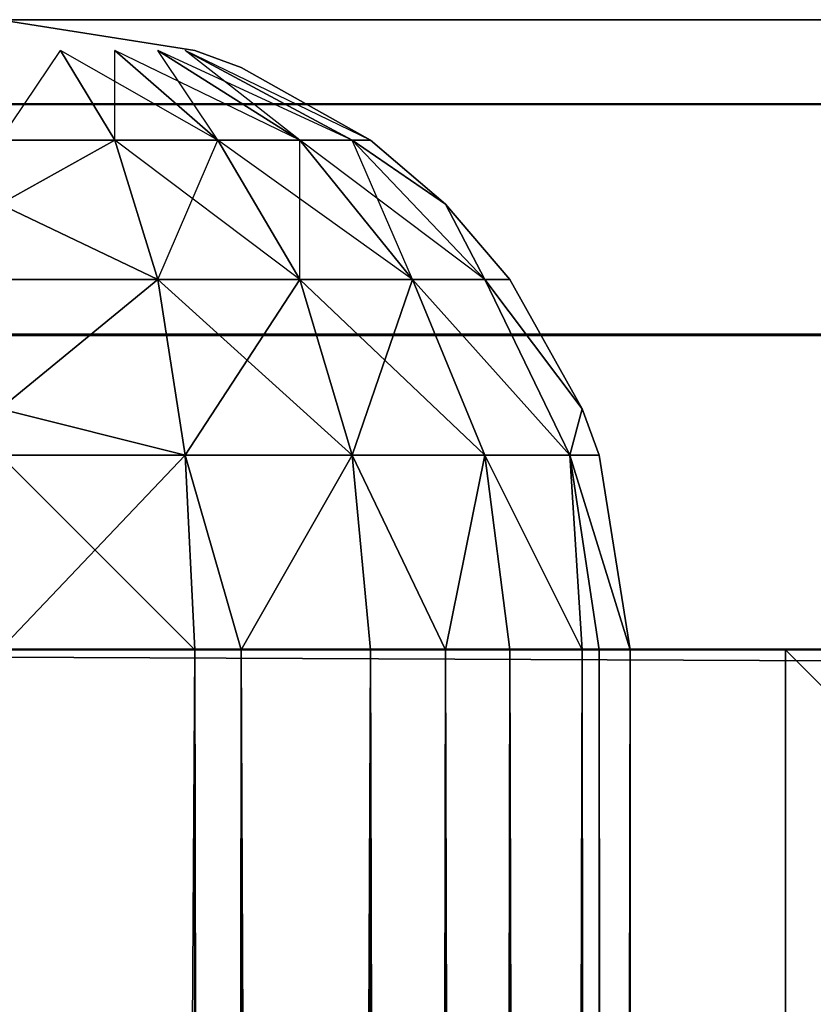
# Model space of a CAD drawing. Extents: x 0 to 602, y -131 to 3.
# Tile 29 of 167: x 4.436 to 5.066, y -106.834 to -106.053. Entities that reach past the tile are written whole.
import ezdxf

# ---------------------------------------------------------------- set-up
doc = ezdxf.new("R2010")
doc.units = 0
doc.header["$LTSCALE"] = 25.4
doc.layers.get('0').update_dxf_attribs({"color": 13, "linetype": 'CONTINUOUS'})

# ---------------------------------------------------------------- blocks, each defined once
blk = doc.blocks.new('PICASSO-LED-8131_STL')
at = {"color": 0}
for p, q in [((25.16749, 601.67096, 23.42758), (25.16749, 5.67091, 23.42758)), ((25.16749, 5.67091, 35.42758), (25.16749, 601.67096, 35.42758)), ((25.16749, 601.67096, 23.42758), (25.16749, 5.67091, 23.42758)), ((25.16749, 5.67091, 35.42758), (25.16749, 601.67096, 35.42758)), ((25.41749, 5.67091, 23.49457), (25.41749, 601.67096, 23.49457)), ((25.41749, 5.67091, 23.49457), (25.41749, 601.67096, 23.49457)), ((25.41749, 601.67096, 35.3606), (25.41749, 5.67091, 35.3606)), ((25.41749, 601.67096, 35.3606), (25.41749, 5.67091, 35.3606)), ((25.6005, 5.67091, 23.67758), (25.6005, 601.67096, 23.67758)), ((25.6005, 5.67091, 23.67758), (25.6005, 601.67096, 23.67758)), ((25.6005, 601.67096, 35.17758), (25.6005, 5.67091, 35.17758)), ((25.6005, 601.67096, 35.17758), (25.6005, 5.67091, 35.17758)), ((25.66749, 601.67096, 34.92758), (25.66749, 324.17093, 34.92758)), ((25.66749, 324.17093, 23.92758), (25.66749, 601.67096, 23.92758)), ((25.66749, 324.17093, 23.92758), (25.66749, 601.67096, 23.92758)), ((25.66749, 601.67096, 34.92758), (25.66749, 324.17093, 34.92758)), ((25.16749, 600.13989, 23.31002), (25.16749, 600.29437, 23.3345)), ((25.16749, 600.29437, 21.30967), (25.16749, 600.13989, 21.33414)), ((25.16749, 600.29437, 21.30967), (25.16749, 600.13989, 21.33414)), ((25.16749, 600.13989, 23.31002), (25.16749, 600.29437, 23.3345)), ((25.322, 600.29437, 21.33414), (25.322, 600.14746, 21.35742)), ((25.35883, 600.29437, 21.34773), (25.322, 600.14746, 21.35742)), ((25.322, 600.29437, 23.31002), (25.322, 600.14746, 23.28675)), ((25.322, 600.14746, 23.28675), (25.35883, 600.29437, 23.29643)), ((25.35883, 600.29437, 21.34773), (25.46138, 600.16937, 21.42496)), ((25.35883, 600.29437, 21.34773), (25.46138, 600.16937, 21.42496)), ((25.35883, 600.29437, 23.29643), (25.46138, 600.16937, 23.21921)), ((25.35883, 600.29437, 23.29643), (25.46138, 600.16937, 23.21921)), ((25.46138, 600.29437, 21.40516), (25.46138, 600.16937, 21.42496)), ((25.52105, 600.29437, 21.45612), (25.46138, 600.16937, 21.42496)), ((25.46138, 600.29437, 23.239), (25.46138, 600.16937, 23.21921)), ((25.46138, 600.16937, 23.21921), (25.52105, 600.29437, 23.18805)), ((25.52105, 600.29437, 21.45612), (25.572, 600.20355, 21.53016)), ((25.52105, 600.29437, 23.18805), (25.572, 600.20355, 23.114)), ((25.572, 600.29437, 21.51578), (25.572, 600.20355, 21.53016)), ((25.572, 600.29437, 21.51578), (25.64302, 600.24664, 21.66273)), ((25.66749, 600.29437, 21.80967), (25.64302, 600.13989, 21.80967)), ((25.66749, 600.29437, 22.8345), (25.64302, 600.13989, 22.8345)), ((25.572, 600.20355, 21.53016), (25.64302, 600.24664, 21.66273)), ((25.572, 600.20355, 23.114), (25.64302, 600.24664, 22.98144)), ((25.572, 600.12164, 23.07226), (25.64302, 600.24664, 22.98144)), ((25.46138, 600.16937, 21.42496), (25.572, 600.20355, 21.53016)), ((25.46138, 600.16937, 23.21921), (25.572, 600.20355, 23.114)), ((25.46138, 600.16937, 23.21921), (25.572, 600.20355, 23.114)), ((25.46138, 600.05658, 23.16175), (25.572, 600.20355, 23.114)), ((25.572, 600.12164, 21.57191), (25.64302, 600.20355, 21.68467)), ((25.572, 600.20355, 21.53016), (25.572, 600.12164, 21.57191)), ((25.572, 600.20355, 21.53016), (25.64302, 600.20355, 21.68467)), ((25.572, 600.12164, 23.07226), (25.572, 600.20355, 23.114)), ((25.572, 600.12164, 23.07226), (25.64302, 600.20355, 22.95949)), ((25.572, 600.05658, 23.00724), (25.64302, 600.20355, 22.95949)), ((25.322, 600.14746, 21.35742), (25.46138, 600.16937, 21.42496)), ((25.322, 600.14746, 21.35742), (25.46138, 600.16937, 21.42496)), ((25.322, 600.14746, 23.28675), (25.46138, 600.16937, 23.21921)), ((25.322, 600.14746, 23.28675), (25.46138, 600.16937, 23.21921)), ((25.46138, 600.16937, 21.42496), (25.46138, 600.05658, 21.48242)), ((25.46138, 600.16937, 21.42496), (25.46138, 600.05658, 21.48242)), ((25.46138, 600.16937, 21.42496), (25.572, 600.12164, 21.57191)), ((25.46138, 600.05658, 23.16175), (25.46138, 600.16937, 23.21921)), ((25.46138, 600.05658, 23.16175), (25.46138, 600.16937, 23.21921)), ((25.572, 600.05658, 21.63693), (25.64302, 600.16937, 21.71885)), ((25.572, 600.12164, 21.57191), (25.64302, 600.16937, 21.71885)), ((25.572, 600.05658, 23.00724), (25.64302, 600.16937, 22.92531)), ((25.572, 600.01489, 22.92531), (25.64302, 600.16937, 22.92531)), ((25.16749, 600.10303, 21.34773), (25.322, 600.14746, 21.35742)), ((25.16749, 600.13989, 21.33414), (25.322, 600.14746, 21.35742)), ((25.16749, 600.13989, 23.31002), (25.322, 600.14746, 23.28675)), ((25.16749, 600.10303, 23.29643), (25.322, 600.14746, 23.28675)), ((25.322, 600.14746, 21.35742), (25.322, 600.01489, 21.42496)), ((25.322, 600.14746, 21.35742), (25.322, 600.01489, 21.42496)), ((25.322, 600.01489, 23.21921), (25.322, 600.14746, 23.28675)), ((25.322, 600.01489, 23.21921), (25.322, 600.14746, 23.28675)), ((25.572, 600.01489, 21.71885), (25.64302, 600.14746, 21.76193)), ((25.572, 600.05658, 21.63693), (25.64302, 600.14746, 21.76193)), ((25.572, 600.01489, 22.92531), (25.64302, 600.14746, 22.88224)), ((25.572, 600.00049, 22.8345), (25.64302, 600.14746, 22.88224)), ((25.16749, 600.13989, 23.31002), (1.16749, 600.13989, 23.31002)), ((25.16749, 600.13989, 23.31002), (1.16749, 600.13989, 23.31002)), ((25.16749, 600.13989, 21.33414), (1.16749, 600.13989, 21.33414)), ((25.16749, 600.13989, 21.33414), (1.16749, 600.13989, 21.33414)), ((25.16749, 600.10303, 23.29643), (25.16749, 600.13989, 23.31002)), ((25.16749, 600.13989, 21.33414), (25.16749, 600.10303, 21.34773)), ((25.64302, 600.13989, 21.80967), (25.62943, 600.10303, 21.80967)), ((25.64302, 600.13989, 22.8345), (25.62943, 600.10303, 22.8345)), ((25.64302, 600.13989, 21.80967), (25.64302, 600.13989, 22.8345)), ((25.64302, 600.13989, 21.80967), (25.64302, 600.13989, 22.8345)), ((25.46138, 600.05658, 21.48242), (25.572, 600.12164, 21.57191)), ((25.46138, 600.05658, 23.16175), (25.572, 600.12164, 23.07226)), ((25.46138, 599.9671, 23.07226), (25.572, 600.12164, 23.07226)), ((25.572, 600.12164, 21.57191), (25.572, 600.05658, 21.63693)), ((25.572, 600.05658, 23.00724), (25.572, 600.12164, 23.07226)), ((25.16749, 600.10303, 23.29643), (1.16749, 600.10303, 23.29643)), ((25.16749, 600.10303, 23.29643), (1.16749, 600.10303, 23.29643)), ((25.16749, 600.10303, 21.34773), (1.16749, 600.10303, 21.34773)), ((25.16749, 600.10303, 21.34773), (1.16749, 600.10303, 21.34773)), ((25.16749, 600.00049, 23.239), (25.16749, 600.10303, 23.29643)), ((25.16749, 600.10303, 21.34773), (25.16749, 600.00049, 21.40516)), ((25.16749, 600.10303, 21.34773), (25.16749, 600.00049, 21.40516)), ((25.16749, 600.10303, 21.34773), (25.322, 600.01489, 21.42496)), ((25.16749, 600.10303, 21.34773), (25.322, 600.01489, 21.42496)), ((25.16749, 600.10303, 23.29643), (25.322, 600.01489, 23.21921)), ((25.16749, 600.00049, 23.239), (25.16749, 600.10303, 23.29643)), ((25.16749, 600.10303, 23.29643), (25.322, 600.01489, 23.21921)), ((25.62943, 600.10303, 21.80967), (25.572, 600.00049, 21.80967)), ((25.62943, 600.10303, 22.8345), (25.572, 600.00049, 22.8345)), ((25.62943, 600.10303, 21.80967), (25.62943, 600.10303, 22.8345)), ((25.62943, 600.10303, 21.80967), (25.62943, 600.10303, 22.8345)), ((25.322, 600.01489, 21.42496), (25.46138, 600.05658, 21.48242)), ((25.322, 600.01489, 21.42496), (25.46138, 600.05658, 21.48242)), ((25.322, 600.01489, 23.21921), (25.46138, 600.05658, 23.16175)), ((25.322, 600.01489, 23.21921), (25.46138, 600.05658, 23.16175)), ((25.46138, 600.05658, 21.48242), (25.46138, 599.9671, 21.57191)), ((25.46138, 599.9671, 21.57191), (25.572, 600.05658, 21.63693)), ((25.46138, 600.05658, 21.48242), (25.46138, 599.9671, 21.57191)), ((25.46138, 600.05658, 21.48242), (25.572, 600.05658, 21.63693)), ((25.46138, 599.9671, 23.07226), (25.46138, 600.05658, 23.16175)), ((25.46138, 599.9671, 23.07226), (25.46138, 600.05658, 23.16175)), ((25.46138, 599.9671, 23.07226), (25.572, 600.05658, 23.00724)), ((25.46138, 599.90967, 22.95949), (25.572, 600.05658, 23.00724)), ((25.572, 600.05658, 21.63693), (25.572, 600.01489, 21.71885)), ((25.572, 600.01489, 22.92531), (25.572, 600.05658, 23.00724)), ((25.16749, 599.9408, 21.45612), (25.322, 600.01489, 21.42496)), ((25.16749, 600.00049, 21.40516), (25.322, 600.01489, 21.42496)), ((25.16749, 600.00049, 23.239), (25.322, 600.01489, 23.21921)), ((25.16749, 599.9408, 23.18805), (25.322, 600.01489, 23.21921)), ((25.322, 600.01489, 21.42496), (25.322, 599.90967, 21.53016)), ((25.322, 600.01489, 21.42496), (25.322, 599.90967, 21.53016)), ((25.322, 599.90967, 23.114), (25.322, 600.01489, 23.21921)), ((25.322, 599.90967, 23.114), (25.322, 600.01489, 23.21921)), ((25.46138, 599.90967, 21.68467), (25.572, 600.01489, 21.71885)), ((25.46138, 599.90967, 21.68467), (25.572, 600.01489, 21.71885)), ((25.46138, 599.9671, 21.57191), (25.572, 600.01489, 21.71885)), ((25.46138, 599.90967, 22.95949), (25.572, 600.01489, 22.92531)), ((25.52105, 599.9408, 21.80967), (25.572, 600.01489, 21.71885)), ((25.52105, 599.9408, 22.8345), (25.572, 600.01489, 22.92531)), ((25.572, 600.00049, 22.8345), (25.572, 600.01489, 22.92531)), ((25.16749, 600.00049, 23.239), (1.16749, 600.00049, 23.239)), ((25.16749, 600.00049, 23.239), (1.16749, 600.00049, 23.239)), ((25.16749, 600.00049, 21.40516), (1.16749, 600.00049, 21.40516)), ((25.16749, 600.00049, 21.40516), (1.16749, 600.00049, 21.40516)), ((25.16749, 599.9408, 23.18805), (25.16749, 600.00049, 23.239)), ((25.16749, 600.00049, 21.40516), (25.16749, 599.9408, 21.45612)), ((25.572, 600.00049, 21.80967), (25.52105, 599.9408, 21.80967)), ((25.572, 600.00049, 22.8345), (25.52105, 599.9408, 22.8345)), ((25.572, 600.00049, 21.80967), (25.572, 600.00049, 22.8345)), ((25.572, 600.00049, 21.80967), (25.572, 600.00049, 22.8345)), ((25.322, 599.90967, 21.53016), (25.46138, 599.9671, 21.57191)), ((25.322, 599.90967, 21.53016), (25.46138, 599.9671, 21.57191)), ((25.322, 599.90967, 23.114), (25.46138, 599.9671, 23.07226)), ((25.322, 599.90967, 23.114), (25.46138, 599.9671, 23.07226)), ((25.46138, 599.9671, 21.57191), (25.46138, 599.90967, 21.68467)), ((25.46138, 599.9671, 21.57191), (25.46138, 599.90967, 21.68467)), ((25.46138, 599.90967, 22.95949), (25.46138, 599.9671, 23.07226)), ((25.46138, 599.90967, 22.95949), (25.46138, 599.9671, 23.07226)), ((25.16749, 599.9408, 23.18805), (1.16749, 599.9408, 23.18805)), ((25.16749, 599.9408, 23.18805), (1.16749, 599.9408, 23.18805)), ((25.16749, 599.9408, 21.45612), (1.16749, 599.9408, 21.45612)), ((25.16749, 599.9408, 21.45612), (1.16749, 599.9408, 21.45612)), ((25.16749, 599.88983, 23.12839), (25.16749, 599.9408, 23.18805)), ((25.16749, 599.9408, 21.45612), (25.16749, 599.88983, 21.51578)), ((25.16749, 599.9408, 21.45612), (25.322, 599.90967, 21.53016)), ((25.16749, 599.9408, 23.18805), (25.322, 599.90967, 23.114)), ((25.46138, 599.90967, 21.68467), (25.52105, 599.9408, 21.80967)), ((25.52105, 599.9408, 21.80967), (25.46138, 599.88983, 21.80967)), ((25.52105, 599.9408, 22.8345), (25.46138, 599.88983, 22.8345)), ((25.52105, 599.9408, 22.8345), (25.46138, 599.90967, 22.95949)), ((25.52105, 599.9408, 21.80967), (25.52105, 599.9408, 22.8345)), ((25.52105, 599.9408, 21.80967), (25.52105, 599.9408, 22.8345)), ((25.16749, 599.8324, 21.61833), (25.322, 599.90967, 21.53016)), ((25.16749, 599.88983, 21.51578), (25.322, 599.90967, 21.53016)), ((25.16749, 599.8324, 21.61833), (25.322, 599.90967, 21.53016)), ((25.16749, 599.88983, 23.12839), (25.322, 599.90967, 23.114)), ((25.16749, 599.8324, 23.02584), (25.322, 599.90967, 23.114)), ((25.16749, 599.8324, 23.02584), (25.322, 599.90967, 23.114)), ((25.322, 599.90967, 21.53016), (25.322, 599.8421, 21.66273)), ((25.322, 599.8421, 21.66273), (25.46138, 599.90967, 21.68467)), ((25.322, 599.90967, 21.53016), (25.322, 599.8421, 21.66273)), ((25.322, 599.8421, 21.66273), (25.46138, 599.90967, 21.68467)), ((25.322, 599.8421, 22.98144), (25.322, 599.90967, 23.114)), ((25.322, 599.8421, 22.98144), (25.322, 599.90967, 23.114)), ((25.322, 599.8421, 22.98144), (25.46138, 599.90967, 22.95949)), ((25.322, 599.8421, 22.98144), (25.46138, 599.90967, 22.95949)), ((25.35883, 599.8324, 21.80967), (25.46138, 599.90967, 21.68467)), ((25.35883, 599.8324, 21.80967), (25.46138, 599.90967, 21.68467)), ((25.35883, 599.8324, 22.8345), (25.46138, 599.90967, 22.95949)), ((25.35883, 599.8324, 22.8345), (25.46138, 599.90967, 22.95949)), ((25.46138, 599.88983, 21.80967), (25.46138, 599.90967, 21.68467)), ((25.46138, 599.88983, 22.8345), (25.46138, 599.90967, 22.95949)), ((25.16749, 599.88983, 23.12839), (1.16749, 599.88983, 23.12839)), ((25.16749, 599.88983, 23.12839), (1.16749, 599.88983, 23.12839)), ((25.16749, 599.88983, 21.51578), (1.16749, 599.88983, 21.51578)), ((25.16749, 599.88983, 21.51578), (1.16749, 599.88983, 21.51578)), ((25.16749, 599.8324, 23.02584), (25.16749, 599.88983, 23.12839)), ((25.16749, 599.88983, 21.51578), (25.16749, 599.8324, 21.61833)), ((25.16749, 599.88983, 21.51578), (25.16749, 599.8324, 21.61833)), ((25.16749, 599.8324, 23.02584), (25.16749, 599.88983, 23.12839)), ((25.46138, 599.88983, 21.80967), (25.35883, 599.8324, 21.80967)), ((25.46138, 599.88983, 21.80967), (25.35883, 599.8324, 21.80967)), ((25.46138, 599.88983, 22.8345), (25.35883, 599.8324, 22.8345)), ((25.46138, 599.88983, 22.8345), (25.35883, 599.8324, 22.8345)), ((25.46138, 599.88983, 21.80967), (25.46138, 599.88983, 22.8345)), ((25.46138, 599.88983, 21.80967), (25.46138, 599.88983, 22.8345)), ((25.16749, 599.81885, 21.65516), (25.322, 599.8421, 21.66273)), ((25.16749, 599.8324, 21.61833), (25.322, 599.8421, 21.66273)), ((25.16749, 599.8324, 23.02584), (25.322, 599.8421, 22.98144)), ((25.16749, 599.81885, 22.989), (25.322, 599.8421, 22.98144)), ((25.322, 599.81885, 21.80967), (25.322, 599.8421, 21.66273)), ((25.322, 599.8421, 21.66273), (25.35883, 599.8324, 21.80967)), ((25.322, 599.81885, 22.8345), (25.322, 599.8421, 22.98144)), ((25.35883, 599.8324, 22.8345), (25.322, 599.8421, 22.98144)), ((25.16749, 599.8324, 23.02584), (1.16749, 599.8324, 23.02584)), ((25.16749, 599.8324, 23.02584), (1.16749, 599.8324, 23.02584)), ((25.16749, 599.8324, 21.61833), (1.16749, 599.8324, 21.61833)), ((25.16749, 599.8324, 21.61833), (1.16749, 599.8324, 21.61833)), ((25.16749, 599.81885, 22.989), (25.16749, 599.8324, 23.02584)), ((25.16749, 599.8324, 21.61833), (25.16749, 599.81885, 21.65516)), ((25.35883, 599.8324, 21.80967), (25.322, 599.81885, 21.80967)), ((25.35883, 599.8324, 22.8345), (25.322, 599.81885, 22.8345)), ((25.35883, 599.8324, 21.80967), (25.35883, 599.8324, 22.8345)), ((25.35883, 599.8324, 21.80967), (25.35883, 599.8324, 22.8345)), ((25.16749, 599.81885, 22.989), (1.16749, 599.81885, 22.989)), ((25.16749, 599.81885, 22.989), (1.16749, 599.81885, 22.989)), ((25.16749, 599.81885, 21.65516), (1.16749, 599.81885, 21.65516)), ((25.16749, 599.81885, 21.65516), (1.16749, 599.81885, 21.65516)), ((25.16749, 599.79437, 22.8345), (25.16749, 599.81885, 22.989)), ((25.16749, 599.81885, 21.65516), (25.16749, 599.79437, 21.80967)), ((25.16749, 599.81885, 21.65516), (25.16749, 599.79437, 21.80967)), ((25.322, 599.81885, 21.80967), (25.16749, 599.79437, 21.80967)), ((25.322, 599.81885, 21.80967), (25.16749, 599.79437, 21.80967)), ((25.322, 599.81885, 22.8345), (25.16749, 599.79437, 22.8345)), ((25.16749, 599.79437, 22.8345), (25.16749, 599.81885, 22.989)), ((25.322, 599.81885, 22.8345), (25.16749, 599.79437, 22.8345)), ((25.322, 599.81885, 21.80967), (25.322, 599.81885, 22.8345)), ((25.322, 599.81885, 21.80967), (25.322, 599.81885, 22.8345)), ((1.16749, 599.79437, 22.8345), (25.16749, 599.79437, 22.8345)), ((1.16749, 599.79437, 22.8345), (25.16749, 599.79437, 22.8345)), ((1.16749, 599.79437, 21.80967), (25.16749, 599.79437, 21.80967)), ((1.16749, 599.79437, 21.80967), (25.16749, 599.79437, 21.80967)), ((25.16749, 599.79437, 21.80967), (25.16749, 599.79437, 22.8345)), ((25.16749, 599.79437, 21.80967), (25.16749, 599.79437, 22.8345))]:
    blk.add_line(p, q, dxfattribs=at)
at = {"color": 7}
for p, q in [((1.16749, 599.6709, 23.22758), (25.16749, 599.6709, 23.22758)), ((25.16749, 599.6709, 22.22758), (1.16749, 599.6709, 22.22758)), ((1.16749, 599.6709, 23.22758), (25.16749, 599.6709, 23.22758)), ((25.16749, 599.6709, 22.22758), (1.16749, 599.6709, 22.22758)), ((25.13342, 599.63684, 21.96876), (25.16749, 599.6709, 22.22758)), ((25.13342, 599.63684, 21.96876), (25.16749, 599.6709, 22.22758)), ((25.16749, 599.6709, 23.22758), (25.16749, 599.6709, 22.22758)), ((25.16749, 599.6709, 23.22758), (25.16749, 599.6709, 22.22758)), ((25.16749, 599.6709, 23.22758), (25.16749, 7.67092, 23.22758)), ((25.16749, 7.67092, 22.22758), (25.16749, 599.6709, 22.22758)), ((25.16749, 599.6709, 23.22758), (25.16749, 7.67092, 23.22758)), ((25.16749, 7.67092, 22.22758), (25.16749, 599.6709, 22.22758))]:
    blk.add_line(p, q, dxfattribs=at)
at = {"color": 0}
mesh = blk.add_polyface(dxfattribs=at)
corners = [(1.16749, 601.67096, 23.42758), (4.15177, 598.7749, 23.42758), (1.16749, 5.67091, 23.42758), (25.16749, 601.67096, 23.42758), (22.60363, 598.7749, 23.42758), (22.60363, 8.56692, 23.42758), (4.15177, 8.56692, 23.42758), (25.16749, 5.67091, 23.42758)]
mesh.append_faces([[corners[k] for k in face] for face in [(0, 1, 2), (1, 3, 4), (4, 3, 5), (2, 6, 7), (6, 2, 1), (7, 5, 3)]], dxfattribs={"vtx0": -1, "vtx1": -1, "color": 0})
mesh.append_faces([[corners[k] for k in face] for face in [(1, 0, 3), (7, 6, 5)]], dxfattribs={"vtx0": -1, "vtx2": -1, "color": 0})
mesh = blk.add_polyface(dxfattribs=at)
corners = [(25.16749, 5.67091, 35.42758), (1.16749, 601.67096, 35.42758), (1.16749, 5.67091, 35.42758), (25.16749, 601.67096, 35.42758)]
mesh.append_faces([[corners[k] for k in face] for face in [(0, 1, 2), (1, 0, 3)]], dxfattribs={"vtx0": -1, "color": 0})
mesh = blk.add_polyface(dxfattribs=at)
corners = [(25.41749, 601.67096, 23.49457), (25.16749, 5.67091, 23.42758), (25.16749, 601.67096, 23.42758), (25.41749, 5.67091, 23.49457)]
mesh.append_faces([[corners[k] for k in face] for face in [(0, 1, 2), (1, 0, 3)]], dxfattribs={"vtx0": -1, "color": 0})
mesh = blk.add_polyface(dxfattribs=at)
corners = [(25.41749, 5.67091, 35.3606), (25.16749, 601.67096, 35.42758), (25.16749, 5.67091, 35.42758), (25.41749, 601.67096, 35.3606)]
mesh.append_faces([[corners[k] for k in face] for face in [(0, 1, 2), (1, 0, 3)]], dxfattribs={"vtx0": -1, "color": 0})
mesh = blk.add_polyface(dxfattribs=at)
corners = [(25.41749, 601.67096, 23.49457), (25.6005, 5.67091, 23.67758), (25.41749, 5.67091, 23.49457), (25.6005, 601.67096, 23.67758)]
mesh.append_faces([[corners[k] for k in face] for face in [(0, 1, 2), (1, 0, 3)]], dxfattribs={"vtx0": -1, "color": 0})
mesh = blk.add_polyface(dxfattribs=at)
corners = [(25.6005, 601.67096, 35.17758), (25.41749, 5.67091, 35.3606), (25.6005, 5.67091, 35.17758), (25.41749, 601.67096, 35.3606)]
mesh.append_faces([[corners[k] for k in face] for face in [(0, 1, 2), (1, 0, 3)]], dxfattribs={"vtx0": -1, "color": 0})
mesh = blk.add_polyface(dxfattribs=at)
corners = [(25.6005, 601.67096, 23.67758), (25.66749, 5.67091, 23.92758), (25.6005, 5.67091, 23.67758), (25.66749, 283.17093, 23.92758), (25.66749, 324.17093, 23.92758), (25.66749, 601.67096, 23.92758)]
mesh.append_faces([[corners[k] for k in face] for face in [(0, 1, 2), (4, 0, 5)]], dxfattribs={"vtx0": -1, "color": 0})
mesh.append_faces([[corners[k] for k in face] for face in [(1, 0, 3), (3, 0, 4)]], dxfattribs={"vtx0": -1, "vtx1": -1, "color": 0})
mesh = blk.add_polyface(dxfattribs=at)
corners = [(25.66749, 283.17093, 34.92758), (25.6005, 5.67091, 35.17758), (25.66749, 5.67091, 34.92758), (25.6005, 601.67096, 35.17758), (25.66749, 324.17093, 34.92758), (25.66749, 601.67096, 34.92758)]
mesh.append_faces([[corners[k] for k in face] for face in [(0, 1, 2), (3, 4, 5)]], dxfattribs={"vtx0": -1, "color": 0})
mesh.append_faces([[corners[k] for k in face] for face in [(1, 0, 3)]], dxfattribs={"vtx0": -1, "vtx1": -1, "color": 0})
mesh.append_faces([[corners[k] for k in face] for face in [(3, 0, 4)]], dxfattribs={"vtx0": -1, "vtx2": -1, "color": 0})
mesh = blk.add_polyface(dxfattribs=at)
corners = [(25.66749, 601.67096, 23.92758), (25.66749, 324.17093, 34.92758), (25.66749, 324.17093, 23.92758), (25.66749, 601.67096, 34.92758)]
mesh.append_faces([[corners[k] for k in face] for face in [(0, 1, 2), (1, 0, 3)]], dxfattribs={"vtx0": -1, "color": 0})
mesh = blk.add_polyface(dxfattribs=at)
corners = [(25.16749, 600.13989, 23.31002), (1.16749, 600.29437, 23.3345), (1.16749, 600.13989, 23.31002), (25.16749, 600.29437, 23.3345)]
mesh.append_faces([[corners[k] for k in face] for face in [(0, 1, 2), (1, 0, 3)]], dxfattribs={"vtx0": -1, "color": 0})
mesh = blk.add_polyface(dxfattribs=at)
corners = [(25.16749, 600.29437, 21.30967), (1.16749, 600.13989, 21.33414), (1.16749, 600.29437, 21.30967), (25.16749, 600.13989, 21.33414)]
mesh.append_faces([[corners[k] for k in face] for face in [(0, 1, 2), (1, 0, 3)]], dxfattribs={"vtx0": -1, "color": 0})
mesh = blk.add_polyface(dxfattribs=at)
corners = [(25.322, 600.29437, 21.33414), (25.16749, 600.13989, 21.33414), (25.16749, 600.29437, 21.30967), (25.322, 600.14746, 21.35742)]
mesh.append_faces([[corners[k] for k in face] for face in [(0, 1, 2), (1, 0, 3)]], dxfattribs={"vtx0": -1, "color": 0})
mesh = blk.add_polyface(dxfattribs=at)
corners = [(25.322, 600.14746, 23.28675), (25.16749, 600.29437, 23.3345), (25.16749, 600.13989, 23.31002), (25.322, 600.29437, 23.31002)]
mesh.append_faces([[corners[k] for k in face] for face in [(0, 1, 2), (1, 0, 3)]], dxfattribs={"vtx0": -1, "color": 0})
mesh = blk.add_polyface(dxfattribs=at)
corners = [(25.46138, 600.16937, 21.42496), (25.322, 600.14746, 21.35742), (25.35883, 600.29437, 21.34773)]
mesh.append_faces([[corners[k] for k in face] for face in [(0, 1, 2)]], dxfattribs={"color": 0})
mesh = blk.add_polyface(dxfattribs=at)
corners = [(25.46138, 600.16937, 23.21921), (25.35883, 600.29437, 23.29643), (25.322, 600.14746, 23.28675)]
mesh.append_faces([[corners[k] for k in face] for face in [(0, 1, 2)]], dxfattribs={"color": 0})
mesh = blk.add_polyface(dxfattribs=at)
corners = [(25.46138, 600.16937, 21.42496), (25.35883, 600.29437, 21.34773), (25.46138, 600.29437, 21.40516)]
mesh.append_faces([[corners[k] for k in face] for face in [(0, 1, 2)]], dxfattribs={"color": 0})
mesh = blk.add_polyface(dxfattribs=at)
corners = [(25.46138, 600.29437, 23.239), (25.35883, 600.29437, 23.29643), (25.46138, 600.16937, 23.21921)]
mesh.append_faces([[corners[k] for k in face] for face in [(0, 1, 2)]], dxfattribs={"color": 0})
mesh = blk.add_polyface(dxfattribs=at)
corners = [(25.52105, 600.29437, 21.45612), (25.572, 600.20355, 21.53016), (25.46138, 600.16937, 21.42496)]
mesh.append_faces([[corners[k] for k in face] for face in [(0, 1, 2)]], dxfattribs={"color": 0})
mesh = blk.add_polyface(dxfattribs=at)
corners = [(25.52105, 600.29437, 23.18805), (25.46138, 600.16937, 23.21921), (25.572, 600.20355, 23.114)]
mesh.append_faces([[corners[k] for k in face] for face in [(0, 1, 2)]], dxfattribs={"color": 0})
mesh = blk.add_polyface(dxfattribs=at)
corners = [(25.572, 600.29437, 21.51578), (25.64302, 600.24664, 21.66273), (25.572, 600.20355, 21.53016)]
mesh.append_faces([[corners[k] for k in face] for face in [(0, 1, 2)]], dxfattribs={"color": 0})
mesh = blk.add_polyface(dxfattribs=at)
corners = [(25.66749, 600.29437, 21.80967), (25.64302, 600.13989, 22.8345), (25.64302, 600.13989, 21.80967), (25.66749, 600.29437, 22.8345)]
mesh.append_faces([[corners[k] for k in face] for face in [(0, 1, 2), (1, 0, 3)]], dxfattribs={"vtx0": -1, "color": 0})
mesh = blk.add_polyface(dxfattribs=at)
corners = [(25.64302, 600.24664, 22.98144), (25.572, 600.20355, 23.114), (25.572, 600.12164, 23.07226)]
mesh.append_faces([[corners[k] for k in face] for face in [(0, 1, 2)]], dxfattribs={"color": 0})
mesh = blk.add_polyface(dxfattribs=at)
corners = [(25.572, 600.20355, 23.114), (25.46138, 600.16937, 23.21921), (25.46138, 600.05658, 23.16175)]
mesh.append_faces([[corners[k] for k in face] for face in [(0, 1, 2)]], dxfattribs={"color": 0})
mesh = blk.add_polyface(dxfattribs=at)
corners = [(25.64302, 600.20355, 21.68467), (25.572, 600.12164, 21.57191), (25.572, 600.20355, 21.53016)]
mesh.append_faces([[corners[k] for k in face] for face in [(0, 1, 2)]], dxfattribs={"color": 0})
mesh = blk.add_polyface(dxfattribs=at)
corners = [(25.64302, 600.20355, 22.95949), (25.572, 600.12164, 23.07226), (25.572, 600.05658, 23.00724)]
mesh.append_faces([[corners[k] for k in face] for face in [(0, 1, 2)]], dxfattribs={"color": 0})
mesh = blk.add_polyface(dxfattribs=at)
corners = [(25.46138, 600.16937, 21.42496), (25.322, 600.01489, 21.42496), (25.322, 600.14746, 21.35742), (25.46138, 600.05658, 21.48242)]
mesh.append_faces([[corners[k] for k in face] for face in [(0, 1, 2), (1, 0, 3)]], dxfattribs={"vtx0": -1, "color": 0})
mesh = blk.add_polyface(dxfattribs=at)
corners = [(25.46138, 600.05658, 23.16175), (25.322, 600.14746, 23.28675), (25.322, 600.01489, 23.21921), (25.46138, 600.16937, 23.21921)]
mesh.append_faces([[corners[k] for k in face] for face in [(0, 1, 2), (1, 0, 3)]], dxfattribs={"vtx0": -1, "color": 0})
mesh = blk.add_polyface(dxfattribs=at)
corners = [(25.46138, 600.16937, 21.42496), (25.572, 600.12164, 21.57191), (25.46138, 600.05658, 21.48242)]
mesh.append_faces([[corners[k] for k in face] for face in [(0, 1, 2)]], dxfattribs={"color": 0})
mesh = blk.add_polyface(dxfattribs=at)
corners = [(25.64302, 600.16937, 21.71885), (25.572, 600.05658, 21.63693), (25.572, 600.12164, 21.57191)]
mesh.append_faces([[corners[k] for k in face] for face in [(0, 1, 2)]], dxfattribs={"color": 0})
mesh = blk.add_polyface(dxfattribs=at)
corners = [(25.64302, 600.16937, 22.92531), (25.572, 600.05658, 23.00724), (25.572, 600.01489, 22.92531)]
mesh.append_faces([[corners[k] for k in face] for face in [(0, 1, 2)]], dxfattribs={"color": 0})
mesh = blk.add_polyface(dxfattribs=at)
corners = [(25.322, 600.01489, 21.42496), (25.16749, 600.10303, 21.34773), (25.322, 600.14746, 21.35742)]
mesh.append_faces([[corners[k] for k in face] for face in [(0, 1, 2)]], dxfattribs={"color": 0})
mesh = blk.add_polyface(dxfattribs=at)
corners = [(25.322, 600.14746, 23.28675), (25.16749, 600.10303, 23.29643), (25.322, 600.01489, 23.21921)]
mesh.append_faces([[corners[k] for k in face] for face in [(0, 1, 2)]], dxfattribs={"color": 0})
mesh = blk.add_polyface(dxfattribs=at)
corners = [(25.64302, 600.14746, 21.76193), (25.572, 600.01489, 21.71885), (25.572, 600.05658, 21.63693)]
mesh.append_faces([[corners[k] for k in face] for face in [(0, 1, 2)]], dxfattribs={"color": 0})
mesh = blk.add_polyface(dxfattribs=at)
corners = [(25.64302, 600.14746, 22.88224), (25.572, 600.01489, 22.92531), (25.572, 600.00049, 22.8345)]
mesh.append_faces([[corners[k] for k in face] for face in [(0, 1, 2)]], dxfattribs={"color": 0})
mesh = blk.add_polyface(dxfattribs=at)
corners = [(25.16749, 600.10303, 23.29643), (1.16749, 600.13989, 23.31002), (1.16749, 600.10303, 23.29643), (25.16749, 600.13989, 23.31002)]
mesh.append_faces([[corners[k] for k in face] for face in [(0, 1, 2), (1, 0, 3)]], dxfattribs={"vtx0": -1, "color": 0})
mesh = blk.add_polyface(dxfattribs=at)
corners = [(25.16749, 600.13989, 21.33414), (1.16749, 600.10303, 21.34773), (1.16749, 600.13989, 21.33414), (25.16749, 600.10303, 21.34773)]
mesh.append_faces([[corners[k] for k in face] for face in [(0, 1, 2), (1, 0, 3)]], dxfattribs={"vtx0": -1, "color": 0})
mesh = blk.add_polyface(dxfattribs=at)
corners = [(25.64302, 600.13989, 21.80967), (25.62943, 600.10303, 22.8345), (25.62943, 600.10303, 21.80967), (25.64302, 600.13989, 22.8345)]
mesh.append_faces([[corners[k] for k in face] for face in [(0, 1, 2), (1, 0, 3)]], dxfattribs={"vtx0": -1, "color": 0})
mesh = blk.add_polyface(dxfattribs=at)
corners = [(25.572, 600.12164, 23.07226), (25.46138, 600.05658, 23.16175), (25.46138, 599.9671, 23.07226)]
mesh.append_faces([[corners[k] for k in face] for face in [(0, 1, 2)]], dxfattribs={"color": 0})
mesh = blk.add_polyface(dxfattribs=at)
corners = [(25.16749, 600.00049, 23.239), (1.16749, 600.10303, 23.29643), (1.16749, 600.00049, 23.239), (25.16749, 600.10303, 23.29643)]
mesh.append_faces([[corners[k] for k in face] for face in [(0, 1, 2), (1, 0, 3)]], dxfattribs={"vtx0": -1, "color": 0})
mesh = blk.add_polyface(dxfattribs=at)
corners = [(25.16749, 600.10303, 21.34773), (1.16749, 600.00049, 21.40516), (1.16749, 600.10303, 21.34773), (25.16749, 600.00049, 21.40516)]
mesh.append_faces([[corners[k] for k in face] for face in [(0, 1, 2), (1, 0, 3)]], dxfattribs={"vtx0": -1, "color": 0})
mesh = blk.add_polyface(dxfattribs=at)
corners = [(25.322, 600.01489, 21.42496), (25.16749, 600.00049, 21.40516), (25.16749, 600.10303, 21.34773)]
mesh.append_faces([[corners[k] for k in face] for face in [(0, 1, 2)]], dxfattribs={"color": 0})
mesh = blk.add_polyface(dxfattribs=at)
corners = [(25.322, 600.01489, 23.21921), (25.16749, 600.10303, 23.29643), (25.16749, 600.00049, 23.239)]
mesh.append_faces([[corners[k] for k in face] for face in [(0, 1, 2)]], dxfattribs={"color": 0})
mesh = blk.add_polyface(dxfattribs=at)
corners = [(25.62943, 600.10303, 21.80967), (25.572, 600.00049, 22.8345), (25.572, 600.00049, 21.80967), (25.62943, 600.10303, 22.8345)]
mesh.append_faces([[corners[k] for k in face] for face in [(0, 1, 2), (1, 0, 3)]], dxfattribs={"vtx0": -1, "color": 0})
mesh = blk.add_polyface(dxfattribs=at)
corners = [(25.46138, 600.05658, 21.48242), (25.322, 599.90967, 21.53016), (25.322, 600.01489, 21.42496), (25.46138, 599.9671, 21.57191)]
mesh.append_faces([[corners[k] for k in face] for face in [(0, 1, 2), (1, 0, 3)]], dxfattribs={"vtx0": -1, "color": 0})
mesh = blk.add_polyface(dxfattribs=at)
corners = [(25.46138, 599.9671, 23.07226), (25.322, 600.01489, 23.21921), (25.322, 599.90967, 23.114), (25.46138, 600.05658, 23.16175)]
mesh.append_faces([[corners[k] for k in face] for face in [(0, 1, 2), (1, 0, 3)]], dxfattribs={"vtx0": -1, "color": 0})
mesh = blk.add_polyface(dxfattribs=at)
corners = [(25.572, 600.05658, 21.63693), (25.46138, 599.9671, 21.57191), (25.46138, 600.05658, 21.48242)]
mesh.append_faces([[corners[k] for k in face] for face in [(0, 1, 2)]], dxfattribs={"color": 0})
mesh = blk.add_polyface(dxfattribs=at)
corners = [(25.572, 600.05658, 23.00724), (25.46138, 599.9671, 23.07226), (25.46138, 599.90967, 22.95949)]
mesh.append_faces([[corners[k] for k in face] for face in [(0, 1, 2)]], dxfattribs={"color": 0})
mesh = blk.add_polyface(dxfattribs=at)
corners = [(25.322, 599.90967, 21.53016), (25.16749, 599.9408, 21.45612), (25.322, 600.01489, 21.42496)]
mesh.append_faces([[corners[k] for k in face] for face in [(0, 1, 2)]], dxfattribs={"color": 0})
mesh = blk.add_polyface(dxfattribs=at)
corners = [(25.322, 600.01489, 23.21921), (25.16749, 599.9408, 23.18805), (25.322, 599.90967, 23.114)]
mesh.append_faces([[corners[k] for k in face] for face in [(0, 1, 2)]], dxfattribs={"color": 0})
mesh = blk.add_polyface(dxfattribs=at)
corners = [(25.572, 600.01489, 21.71885), (25.52105, 599.9408, 21.80967), (25.46138, 599.90967, 21.68467)]
mesh.append_faces([[corners[k] for k in face] for face in [(0, 1, 2)]], dxfattribs={"color": 0})
mesh = blk.add_polyface(dxfattribs=at)
corners = [(25.572, 600.01489, 21.71885), (25.46138, 599.90967, 21.68467), (25.46138, 599.9671, 21.57191)]
mesh.append_faces([[corners[k] for k in face] for face in [(0, 1, 2)]], dxfattribs={"color": 0})
mesh = blk.add_polyface(dxfattribs=at)
corners = [(25.572, 600.01489, 22.92531), (25.46138, 599.90967, 22.95949), (25.52105, 599.9408, 22.8345)]
mesh.append_faces([[corners[k] for k in face] for face in [(0, 1, 2)]], dxfattribs={"color": 0})
mesh = blk.add_polyface(dxfattribs=at)
corners = [(25.16749, 599.9408, 23.18805), (1.16749, 600.00049, 23.239), (1.16749, 599.9408, 23.18805), (25.16749, 600.00049, 23.239)]
mesh.append_faces([[corners[k] for k in face] for face in [(0, 1, 2), (1, 0, 3)]], dxfattribs={"vtx0": -1, "color": 0})
mesh = blk.add_polyface(dxfattribs=at)
corners = [(25.16749, 600.00049, 21.40516), (1.16749, 599.9408, 21.45612), (1.16749, 600.00049, 21.40516), (25.16749, 599.9408, 21.45612)]
mesh.append_faces([[corners[k] for k in face] for face in [(0, 1, 2), (1, 0, 3)]], dxfattribs={"vtx0": -1, "color": 0})
mesh = blk.add_polyface(dxfattribs=at)
corners = [(25.572, 600.00049, 21.80967), (25.52105, 599.9408, 22.8345), (25.52105, 599.9408, 21.80967), (25.572, 600.00049, 22.8345)]
mesh.append_faces([[corners[k] for k in face] for face in [(0, 1, 2), (1, 0, 3)]], dxfattribs={"vtx0": -1, "color": 0})
mesh = blk.add_polyface(dxfattribs=at)
corners = [(25.46138, 599.9671, 21.57191), (25.322, 599.8421, 21.66273), (25.322, 599.90967, 21.53016), (25.46138, 599.90967, 21.68467)]
mesh.append_faces([[corners[k] for k in face] for face in [(0, 1, 2), (1, 0, 3)]], dxfattribs={"vtx0": -1, "color": 0})
mesh = blk.add_polyface(dxfattribs=at)
corners = [(25.46138, 599.9671, 23.07226), (25.322, 599.8421, 22.98144), (25.46138, 599.90967, 22.95949), (25.322, 599.90967, 23.114)]
mesh.append_faces([[corners[k] for k in face] for face in [(0, 1, 2), (1, 0, 3)]], dxfattribs={"vtx0": -1, "color": 0})
mesh = blk.add_polyface(dxfattribs=at)
corners = [(25.16749, 599.9408, 23.18805), (1.16749, 599.88983, 23.12839), (25.16749, 599.88983, 23.12839), (1.16749, 599.9408, 23.18805)]
mesh.append_faces([[corners[k] for k in face] for face in [(0, 1, 2), (1, 0, 3)]], dxfattribs={"vtx0": -1, "color": 0})
mesh = blk.add_polyface(dxfattribs=at)
corners = [(25.16749, 599.88983, 21.51578), (1.16749, 599.9408, 21.45612), (25.16749, 599.9408, 21.45612), (1.16749, 599.88983, 21.51578)]
mesh.append_faces([[corners[k] for k in face] for face in [(0, 1, 2), (1, 0, 3)]], dxfattribs={"vtx0": -1, "color": 0})
mesh = blk.add_polyface(dxfattribs=at)
corners = [(25.52105, 599.9408, 22.8345), (25.46138, 599.88983, 21.80967), (25.52105, 599.9408, 21.80967), (25.46138, 599.88983, 22.8345)]
mesh.append_faces([[corners[k] for k in face] for face in [(0, 1, 2), (1, 0, 3)]], dxfattribs={"vtx0": -1, "color": 0})
mesh = blk.add_polyface(dxfattribs=at)
corners = [(25.322, 599.8421, 21.66273), (25.16749, 599.8324, 21.61833), (25.322, 599.90967, 21.53016)]
mesh.append_faces([[corners[k] for k in face] for face in [(0, 1, 2)]], dxfattribs={"color": 0})
mesh = blk.add_polyface(dxfattribs=at)
corners = [(25.16749, 599.8324, 21.61833), (25.16749, 599.88983, 21.51578), (25.322, 599.90967, 21.53016)]
mesh.append_faces([[corners[k] for k in face] for face in [(0, 1, 2)]], dxfattribs={"color": 0})
mesh = blk.add_polyface(dxfattribs=at)
corners = [(25.16749, 599.88983, 23.12839), (25.16749, 599.8324, 23.02584), (25.322, 599.90967, 23.114)]
mesh.append_faces([[corners[k] for k in face] for face in [(0, 1, 2)]], dxfattribs={"color": 0})
mesh = blk.add_polyface(dxfattribs=at)
corners = [(25.322, 599.90967, 23.114), (25.16749, 599.8324, 23.02584), (25.322, 599.8421, 22.98144)]
mesh.append_faces([[corners[k] for k in face] for face in [(0, 1, 2)]], dxfattribs={"color": 0})
mesh = blk.add_polyface(dxfattribs=at)
corners = [(25.35883, 599.8324, 21.80967), (25.322, 599.8421, 21.66273), (25.46138, 599.90967, 21.68467)]
mesh.append_faces([[corners[k] for k in face] for face in [(0, 1, 2)]], dxfattribs={"color": 0})
mesh = blk.add_polyface(dxfattribs=at)
corners = [(25.322, 599.8421, 22.98144), (25.35883, 599.8324, 22.8345), (25.46138, 599.90967, 22.95949)]
mesh.append_faces([[corners[k] for k in face] for face in [(0, 1, 2)]], dxfattribs={"color": 0})
mesh = blk.add_polyface(dxfattribs=at)
corners = [(25.35883, 599.8324, 21.80967), (25.46138, 599.90967, 21.68467), (25.46138, 599.88983, 21.80967)]
mesh.append_faces([[corners[k] for k in face] for face in [(0, 1, 2)]], dxfattribs={"color": 0})
mesh = blk.add_polyface(dxfattribs=at)
corners = [(25.46138, 599.90967, 22.95949), (25.35883, 599.8324, 22.8345), (25.46138, 599.88983, 22.8345)]
mesh.append_faces([[corners[k] for k in face] for face in [(0, 1, 2)]], dxfattribs={"color": 0})
mesh = blk.add_polyface(dxfattribs=at)
corners = [(25.16749, 599.88983, 23.12839), (1.16749, 599.8324, 23.02584), (25.16749, 599.8324, 23.02584), (1.16749, 599.88983, 23.12839)]
mesh.append_faces([[corners[k] for k in face] for face in [(0, 1, 2), (1, 0, 3)]], dxfattribs={"vtx0": -1, "color": 0})
mesh = blk.add_polyface(dxfattribs=at)
corners = [(25.16749, 599.8324, 21.61833), (1.16749, 599.88983, 21.51578), (25.16749, 599.88983, 21.51578), (1.16749, 599.8324, 21.61833)]
mesh.append_faces([[corners[k] for k in face] for face in [(0, 1, 2), (1, 0, 3)]], dxfattribs={"vtx0": -1, "color": 0})
mesh = blk.add_polyface(dxfattribs=at)
corners = [(25.46138, 599.88983, 22.8345), (25.35883, 599.8324, 21.80967), (25.46138, 599.88983, 21.80967), (25.35883, 599.8324, 22.8345)]
mesh.append_faces([[corners[k] for k in face] for face in [(0, 1, 2), (1, 0, 3)]], dxfattribs={"vtx0": -1, "color": 0})
mesh = blk.add_polyface(dxfattribs=at)
corners = [(25.322, 599.8421, 21.66273), (25.16749, 599.79437, 21.80967), (25.16749, 599.81885, 21.65516), (25.322, 599.81885, 21.80967)]
mesh.append_faces([[corners[k] for k in face] for face in [(0, 1, 2), (1, 0, 3)]], dxfattribs={"vtx0": -1, "color": 0})
mesh = blk.add_polyface(dxfattribs=at)
corners = [(25.322, 599.8421, 22.98144), (25.16749, 599.79437, 22.8345), (25.322, 599.81885, 22.8345), (25.16749, 599.81885, 22.989)]
mesh.append_faces([[corners[k] for k in face] for face in [(0, 1, 2), (1, 0, 3)]], dxfattribs={"vtx0": -1, "color": 0})
mesh = blk.add_polyface(dxfattribs=at)
corners = [(25.16749, 599.8324, 23.02584), (1.16749, 599.81885, 22.989), (25.16749, 599.81885, 22.989), (1.16749, 599.8324, 23.02584)]
mesh.append_faces([[corners[k] for k in face] for face in [(0, 1, 2), (1, 0, 3)]], dxfattribs={"vtx0": -1, "color": 0})
mesh = blk.add_polyface(dxfattribs=at)
corners = [(25.16749, 599.81885, 21.65516), (1.16749, 599.8324, 21.61833), (25.16749, 599.8324, 21.61833), (1.16749, 599.81885, 21.65516)]
mesh.append_faces([[corners[k] for k in face] for face in [(0, 1, 2), (1, 0, 3)]], dxfattribs={"vtx0": -1, "color": 0})
mesh = blk.add_polyface(dxfattribs=at)
corners = [(25.35883, 599.8324, 22.8345), (25.322, 599.81885, 21.80967), (25.35883, 599.8324, 21.80967), (25.322, 599.81885, 22.8345)]
mesh.append_faces([[corners[k] for k in face] for face in [(0, 1, 2), (1, 0, 3)]], dxfattribs={"vtx0": -1, "color": 0})
mesh = blk.add_polyface(dxfattribs=at)
corners = [(25.16749, 599.81885, 22.989), (1.16749, 599.79437, 22.8345), (25.16749, 599.79437, 22.8345), (1.16749, 599.81885, 22.989)]
mesh.append_faces([[corners[k] for k in face] for face in [(0, 1, 2), (1, 0, 3)]], dxfattribs={"vtx0": -1, "color": 0})
mesh = blk.add_polyface(dxfattribs=at)
corners = [(25.16749, 599.79437, 21.80967), (1.16749, 599.81885, 21.65516), (25.16749, 599.81885, 21.65516), (1.16749, 599.79437, 21.80967)]
mesh.append_faces([[corners[k] for k in face] for face in [(0, 1, 2), (1, 0, 3)]], dxfattribs={"vtx0": -1, "color": 0})
mesh = blk.add_polyface(dxfattribs=at)
corners = [(25.322, 599.81885, 22.8345), (25.16749, 599.79437, 21.80967), (25.322, 599.81885, 21.80967), (25.16749, 599.79437, 22.8345)]
mesh.append_faces([[corners[k] for k in face] for face in [(0, 1, 2), (1, 0, 3)]], dxfattribs={"vtx0": -1, "color": 0})
mesh = blk.add_polyface(dxfattribs=at)
corners = [(25.16749, 599.79437, 22.8345), (1.16749, 599.79437, 21.80967), (25.16749, 599.79437, 21.80967), (1.16749, 599.79437, 22.8345)]
mesh.append_faces([[corners[k] for k in face] for face in [(0, 1, 2), (1, 0, 3)]], dxfattribs={"vtx0": -1, "color": 0})
at = {"color": 7}
mesh = blk.add_polyface(dxfattribs=at)
corners = [(1.16749, 599.6709, 23.22758), (25.16749, 599.6709, 22.22758), (1.16749, 599.6709, 22.22758), (25.16749, 599.6709, 23.22758)]
mesh.append_faces([[corners[k] for k in face] for face in [(0, 1, 2), (1, 0, 3)]], dxfattribs={"vtx0": -1, "color": 7})
mesh = blk.add_polyface(dxfattribs=at)
corners = [(25.16749, 7.67092, 23.22758), (1.16749, 599.6709, 23.22758), (1.16749, 7.67092, 23.22758), (25.16749, 599.6709, 23.22758)]
mesh.append_faces([[corners[k] for k in face] for face in [(0, 1, 2), (1, 0, 3)]], dxfattribs={"vtx0": -1, "color": 7})
mesh = blk.add_polyface(dxfattribs=at)
corners = [(1.16749, 599.6709, 22.22758), (25.13342, 599.63684, 21.96876), (1.20156, 599.63684, 21.96876), (25.16749, 599.6709, 22.22758)]
mesh.append_faces([[corners[k] for k in face] for face in [(0, 1, 2), (1, 0, 3)]], dxfattribs={"vtx0": -1, "color": 7})
mesh = blk.add_polyface(dxfattribs=at)
corners = [(25.13342, 7.70498, 21.96876), (25.16749, 599.6709, 22.22758), (25.16749, 7.67092, 22.22758), (25.13342, 599.63684, 21.96876)]
mesh.append_faces([[corners[k] for k in face] for face in [(0, 1, 2), (1, 0, 3)]], dxfattribs={"vtx0": -1, "color": 7})
mesh = blk.add_polyface(dxfattribs=at)
corners = [(25.16749, 599.6709, 22.22758), (25.16749, 7.67092, 23.22758), (25.16749, 7.67092, 22.22758), (25.16749, 599.6709, 23.22758)]
mesh.append_faces([[corners[k] for k in face] for face in [(0, 1, 2), (1, 0, 3)]], dxfattribs={"vtx0": -1, "color": 7})

msp = doc.modelspace()

# ---------------------------------------------------------------- block references
at = {"color": 8, "rotation": 90.00000000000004}
msp.add_blockref('PICASSO-LED-8131_STL', (604.71495, -131.72004, -0.92758), dxfattribs=at)

doc.saveas('drawing.dxf')
